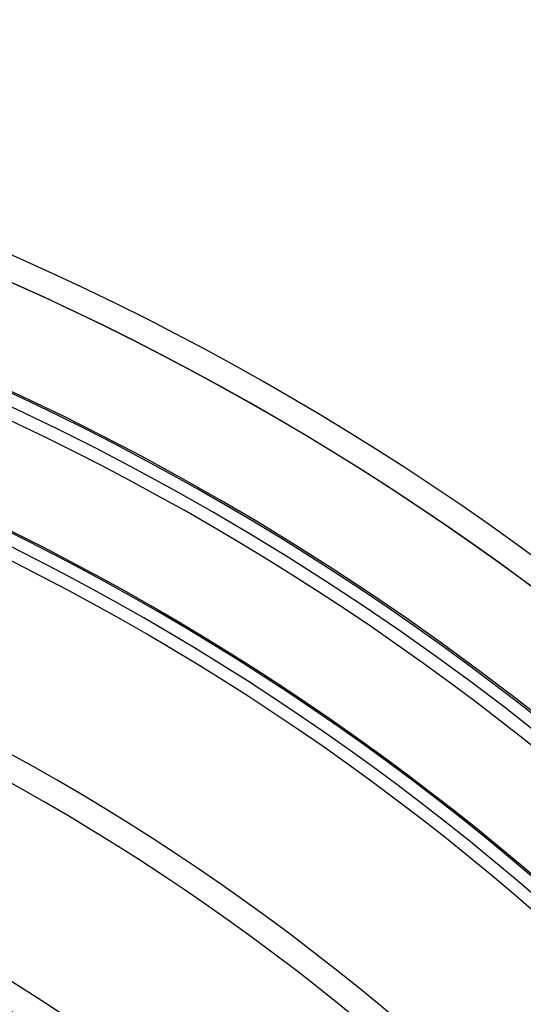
# Model space of a CAD drawing. Header units: millimetres. Extents: x -243 to 243, y -242 to 242.
# Tile 71 of 77: x 80 to 116, y 128 to 198. Entities that reach past the tile are written whole.
import ezdxf

# ---------------------------------------------------------------- set-up
doc = ezdxf.new("R2010")
doc.units = ezdxf.units.MM
doc.layers.add('MAIN-1', color=7, linetype='Continuous')

msp = doc.modelspace()

# ---------------------------------------------------------------- linework, layer by layer
at = {"layer": 'MAIN-1'}
for radius, start, end in [(197.795, 46.47255, 133.52747), (197.795, 46.47255, 133.52747), (197.795, 46.47255, 133.52747), (196.005, 46.45238, 133.54758), (196.005, 46.51661, 133.48341), (196.005, 46.56995, 133.43007), (189, 0, 180.00002), (188.845, 46.59001, 133.41001), (188, 0, 180.00002), (187.055, 46.64507, 133.3549), (179.895, 46.66953, 133.33049), (180, 270.00002, 89.99998), (180, 0, 89.99998), (179, 0, 89.99998), (179, 270.00002, 89.99998), (178.105, 46.72774, 133.27222), (165.933, 46.85454, 133.14542), (164.143, 46.87477, 133.1252), (151.971, 47.025, 132.97497), (150.181, 47.04917, 132.95085), (138.009, 47.22994, 132.77002), (136.219, 47.25928, 132.74068)]:
    msp.add_arc((0, 0), radius, start, end, dxfattribs=at)

doc.saveas('drawing.dxf')
